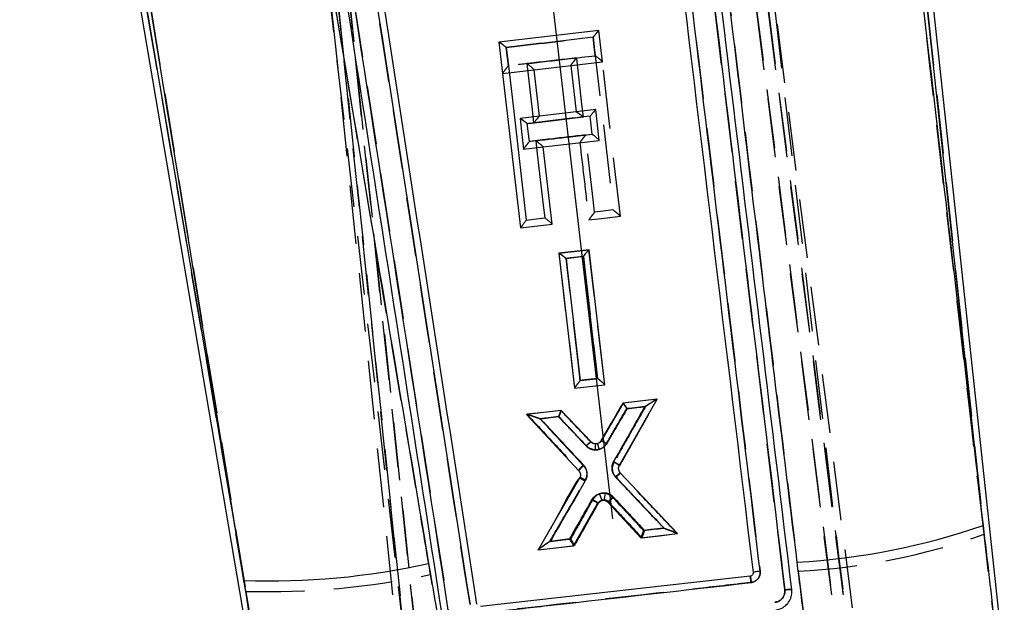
# Model space of a CAD drawing. Extents: x 122 to 736, y 117 to 530.
# Tile 21 of 26: x 161 to 203, y 439 to 464. Entities that reach past the tile are written whole.
import ezdxf

# ---------------------------------------------------------------- set-up
doc = ezdxf.new("R2010")
doc.units = 0
doc.header["$LTSCALE"] = 2
doc.linetypes.add('CENTERX2', pattern=[20.32, 12.7, -2.54, 2.54, -2.54])
doc.linetypes.add('HIDDEN', pattern=[1.905, 1.27, -0.635])
doc.layers.get('0').update_dxf_attribs({"linetype": 'CONTINUOUS'})
doc.layers.add('FORMATO', color=179, linetype='CONTINUOUS')
doc.styles.add('SLDTEXTSTYLE0', font='TXT', dxfattribs={"width": 0.75})
doc.dimstyles.new('SLDDIMSTYLE2', dxfattribs={"dimtxt": 7, "dimasz": 6.604, "dimexe": 0, "dimexo": 0.0625, "dimgap": 1.75, "dimtad": 1, "dimdec": 0, "dimrnd": 1e-09, "dimzin": 12, "dimtxsty": 'SLDTEXTSTYLE0', "dimsah": 1, "dimcen": 0.09, "dimazin": 3, "dimtfac": 1, "dimtofl": 0, "dimtmove": 0, "dimatfit": 3, "dimtolj": 1, "dimtzin": 12})

# ---------------------------------------------------------------- blocks, each defined once
blk = doc.blocks.new('_D_4')
at = {"layer": 'FORMATO'}
for p, q in [((176.273, 530.136), (129.256, 530.136)), ((131.256, 283.175), (131.256, 530.136)), ((158.781, 283.175), (129.256, 283.175))]:
    blk.add_line(p, q, dxfattribs=at)
for points in [[(131.256, 530.136), (130.24, 523.532), (132.272, 523.532)], [(131.256, 283.175), (132.272, 289.779), (130.24, 289.779)]]:
    blk.add_solid(points, dxfattribs=at)
at = {"layer": 'FORMATO', "insert": (122.233, 413.929), "char_height": 7, "attachment_point": 1, "rotation": 90, "style": 'SLDTEXTSTYLE0'}
blk.add_mtext('247', dxfattribs=at)

msp = doc.modelspace()

# ---------------------------------------------------------------- linework, layer by layer
at = {"color": 7, "linetype": 'HIDDEN'}
for p, q in [((196.8049, 431.5274), (185.2544, 521.3731)), ((185.2544, 521.3731), (196.8042, 431.5328)), ((197.7078, 430.9615), (186.0378, 521.4307)), ((185.7782, 521.2168), (197.3095, 431.5211)), ((197.3088, 431.5262), (185.7782, 521.2168)), ((170.5469, 507.1805), (178.6856, 429.4148)), ((178.685, 429.4203), (170.5469, 507.1805)), ((169.8731, 506.0276), (177.9371, 428.6564)), ((178.196, 429.2926), (170.1682, 505.999)), ((170.1682, 505.999), (178.1955, 429.2978)), ((197.2082, 431.5461), (188.5188, 506.0739)), ((178.2864, 429.34), (169.597, 503.8678)), ((170.509, 439.2297), (161.816, 490.3531)), ((171.6581, 487.403), (179.3822, 437.6371)), ((162.7097, 487.0525), (170.509, 439.2297)), ((193.8023, 439.2932), (188.6317, 482.2627)), ((198.3275, 479.6236), (202.4143, 441.6973)), ((181.8557, 461.9261), (181.7632, 462.7209)), ((181.6066, 461.5922), (182.9692, 461.7511)), ((184.5562, 461.9366), (184.789, 459.9402)), ((183.2025, 459.7552), (182.3628, 459.6573)), ((182.7655, 458.657), (182.6749, 459.4349)), ((182.5169, 458.3231), (182.5168, 458.3236)), ((182.5169, 458.3231), (183.358, 458.4212)), ((186.6974, 455.4313), (186.6975, 455.4302)), ((185.3334, 455.2711), (185.3333, 455.2716)), ((184.0379, 453.8309), (184.0365, 453.8307)), ((184.0395, 453.8311), (185.3408, 453.9827)), ((186.0208, 448.1547), (186.0209, 448.1536)), ((188.2942, 447.5311), (188.2965, 447.5314)), ((182.6596, 446.8747), (182.6627, 446.8751)), ((185.417, 445.6819), (185.4172, 445.6817)), ((184.9012, 444.4715), (184.9011, 444.4717)), ((186.6634, 444.6461), (186.6632, 444.6459)), ((186.692, 444.3501), (186.692, 444.3501)), ((186.7027, 444.3203), (186.7028, 444.3202)), ((184.9381, 444.1456), (184.9381, 444.1456))]:
    msp.add_line(p, q, dxfattribs=at)
at = {"color": 7, "linetype": 'CONTINUOUS'}
for p, q in [((161.5483, 490.31), (171.4308, 432.1912)), ((161.816, 490.3531), (170.4285, 439.7029)), ((202.3733, 442.0776), (198.3275, 479.6236)), ((203.2898, 436.1032), (198.5969, 479.6538)), ((185.7629, 463.4462), (181.4491, 462.9432)), ((185.9205, 462.0952), (185.7629, 463.4462)), ((185.6137, 462.3647), (185.5211, 463.1595)), ((181.4491, 462.9432), (182.3837, 454.9272)), ((182.9708, 461.7513), (185.9205, 462.0952)), ((183.2035, 459.7553), (182.9708, 461.7513)), ((185.6311, 460.0384), (183.2035, 459.7553)), ((185.7867, 458.7044), (185.6311, 460.0384)), ((185.4794, 458.9738), (185.3888, 459.7516)), ((183.359, 458.4213), (185.7867, 458.7044)), ((183.7479, 455.0862), (183.359, 458.4213)), ((182.3837, 454.9272), (183.7479, 455.0862)), ((185.3413, 453.9829), (184.0371, 453.8307)), ((184.0371, 453.8307), (184.7162, 448.0015)), ((186.0205, 448.1537), (185.3413, 453.9829)), ((184.7162, 448.0015), (186.0205, 448.1537)), ((186.8151, 447.3591), (185.8724, 445.7348)), ((186.653, 444.6758), (188.2815, 447.5302)), ((188.2815, 447.5302), (186.8151, 447.3591)), ((184.142, 447.0472), (182.6448, 446.8725)), ((182.6448, 446.8725), (184.8981, 444.4401)), ((185.4317, 445.6846), (184.142, 447.0472)), ((185.8726, 445.735), (185.8724, 445.7348)), ((189.1703, 441.7254), (186.692, 444.3501)), ((184.9345, 444.1141), (183.1451, 441.0224)), ((184.6708, 441.2004), (185.7138, 443.0285)), ((186.1585, 443.0796), (187.5843, 441.5403)), ((187.5843, 441.5403), (189.1703, 441.7254)), ((183.1451, 441.0224), (184.6708, 441.2004)), ((192.4331, 440.0382), (192.4339, 440.018)), ((192.313, 439.8852), (180.6505, 438.5686)), ((194.109, 439.2622), (194.1053, 439.3024))]:
    msp.add_line(p, q, dxfattribs=at)
at = {"color": 7, "linetype": 'HIDDEN', "flags": 128}
for points in [[(185.521, 463.1596), (185.5855, 462.6053), (185.8437, 460.3881), (186.3896, 455.6997)], [(185.1027, 459.7183), (185.0382, 460.2726), (184.8055, 462.2705)], [(186.6974, 455.4316), (186.2329, 459.4154), (185.9206, 462.0935)], [(182.3613, 459.6572), (182.4418, 458.967), (182.5168, 458.3237)], [(185.5816, 455.6053), (185.5171, 456.1597), (185.2589, 458.3769), (185.1933, 458.9405)], [(185.3334, 455.2711), (186.0097, 455.35), (186.6975, 455.4302)], [(186.3896, 455.6997), (185.8335, 455.6347), (185.5816, 455.6053)], [(184.0365, 453.8307), (184.3793, 450.8931), (184.7165, 448.0023)], [(184.3493, 453.6084), (184.9055, 453.6733), (185.0973, 453.6957)], [(185.0973, 453.6957), (185.1619, 453.1413), (185.4203, 450.924), (185.7117, 448.4227)], [(186.0208, 448.1549), (185.6835, 451.0455), (185.3408, 453.9827)], [(184.9636, 448.3354), (184.899, 448.8898), (184.6407, 451.1073), (184.3493, 453.6084)], [(184.7166, 448.0016), (185.3645, 448.0771), (186.0209, 448.1536)], [(185.7117, 448.4227), (185.1555, 448.3578), (184.9636, 448.3354)], [(188.2939, 447.5311), (187.5443, 447.4438), (186.7996, 447.357)], [(184.1261, 447.0455), (183.3895, 446.9597), (182.6629, 446.8751)], [(186.9721, 447.1187), (187.5283, 447.1836), (187.5778, 447.1893), (187.7823, 447.2132)], [(183.2431, 446.6835), (183.7993, 446.7484), (184.0202, 446.7742)], [(187.6297, 441.5454), (188.3897, 441.6339), (189.1555, 441.7231)], [(188.5688, 441.9603), (188.0126, 441.8954), (187.738, 441.8634)], [(184.5425, 441.4904), (183.9863, 441.4255), (183.888, 441.414), (183.6519, 441.3864)], [(183.1301, 441.0211), (183.9204, 441.1132), (184.7162, 441.2059)]]:
    msp.add_lwpolyline(points, dxfattribs=at)
at = {"color": 7, "linetype": 'CONTINUOUS', "flags": 128}
for points in [[(181.7633, 462.7209), (181.8278, 462.1664), (182.0861, 459.9488), (182.6319, 455.2609)], [(182.961, 459.4682), (182.8965, 460.0226), (182.6638, 462.0204)], [(183.4399, 455.3552), (183.3754, 455.9096), (183.1172, 458.1272), (183.0516, 458.6904)], [(182.6319, 455.2609), (183.188, 455.3258), (183.4399, 455.3552)], [(185.0979, 453.6958), (184.5418, 453.6308), (184.3499, 453.6084)], [(185.7113, 448.4227), (185.6469, 448.9771), (185.3889, 451.1945), (185.0979, 453.6958)], [(184.3499, 453.6084), (184.4144, 453.054), (184.6723, 450.8365), (184.9633, 448.3353)], [(184.9633, 448.3353), (185.5194, 448.4003), (185.7113, 448.4227)], [(187.7651, 447.2116), (187.2089, 447.1466), (186.988, 447.1207)], [(184.0362, 446.7758), (183.48, 446.7107), (183.4235, 446.7041), (183.2259, 446.6811)], [(187.6932, 441.8584), (188.2493, 441.9234), (188.342, 441.9342), (188.5838, 441.9625)], [(183.667, 441.3877), (184.2232, 441.4527), (184.4978, 441.4848)]]:
    msp.add_lwpolyline(points, dxfattribs=at)
at = {"color": 7, "linetype": 'HIDDEN'}
for centre, radius, start, end in [((184.6943, 444.2523), 0.2771, 42.65964, 42.74206), ((193.0972, 467.67), 27.5932, 272.67165, 289.73419), ((171.4786, 472.5762), 33.3606, 268.33446, 282.13732)]:
    msp.add_arc(centre, radius, start, end, dxfattribs=at)
at = {"color": 7, "linetype": 'CONTINUOUS'}
for centre, radius, start, end in [((193.6173, 442.3144), 7.671, 171.37249, 173.63587), ((192.6882, 469.9207), 29.4795, 273.20863, 289.18002), ((171.5742, 471.0292), 31.3473, 267.90556, 282.593)]:
    msp.add_arc(centre, radius, start, end, dxfattribs=at)
for points, knots in [([(170.3781, 488.4794), (172.2538, 477.1887), (174.9147, 461.1723), (177.6126, 445.1605), (178.4086, 440.4361)], [0, 0, 0, 0, 0.7049424, 1, 1, 1, 1]), ([(170.4285, 439.7029), (169.6566, 444.433), (167.0409, 460.4626), (164.4272, 476.4909), (162.5848, 487.7895)], [0, 0, 0, 0, 0.2950858, 1, 1, 1, 1]), ([(171.3411, 487.3945), (171.3721, 487.1945), (171.5273, 486.1946), (172.1791, 481.9948), (174.7264, 465.5864), (177.153, 449.9768), (179.0821, 437.5674)], [0, 0, 0, 0, 0.0120414, 0.0602071, 0.2528705, 1, 1, 1, 1]), ([(179.3822, 437.6372), (178.0926, 445.9423), (175.5133, 462.5524), (172.9369, 479.161), (171.6486, 487.4653)], [0, 0, 0, 0, 0.500002, 1, 1, 1, 1]), ([(172.7185, 486.8522), (173.9783, 478.7309), (176.4703, 462.6672), (178.9647, 446.6024), (180.1981, 438.6596)], [0, 0, 0, 0, 0.5055711, 1, 1, 1, 1]), ([(180.4996, 438.6827), (179.256, 446.681), (176.7838, 462.5817), (174.3154, 478.4818), (173.0886, 486.384)], [0, 0, 0, 0, 0.5030114, 1, 1, 1, 1]), ([(188.6319, 482.2626), (189.4933, 475.1003), (191.2161, 460.7757), (192.9402, 446.4541), (193.8023, 439.2935)], [0, 0, 0, 0, 0.5000072, 1, 1, 1, 1]), ([(194.1052, 439.3027), (193.2415, 446.4634), (191.514, 460.7849), (189.7894, 475.1097), (188.9271, 482.2721)], [0, 0, 0, 0, 0.4999992, 1, 1, 1, 1]), ([(192.735, 440.1007), (191.9007, 447.0311), (190.2222, 460.9735), (188.5451, 474.9182), (187.7016, 481.9314)], [0, 0, 0, 0, 0.4970738, 1, 1, 1, 1]), ([(187.4154, 481.6772), (187.4218, 481.6241), (187.5249, 480.7676), (188.0147, 476.698), (189.6796, 462.8704), (191.25, 449.848), (192.4331, 440.0382)], [0, 0, 0, 0, 0.00382986, 0.0616999, 0.29318022, 1, 1, 1, 1]), ([(198.0414, 479.5913), (198.8229, 472.818), (200.2658, 460.3122), (201.7109, 447.809), (202.3733, 442.0776)], [0, 0, 0, 0, 0.5416066, 1, 1, 1, 1]), ([(194.3382, 440.4875), (193.6388, 446.2196), (192.1148, 458.7106), (190.6294, 471.2087), (189.8256, 477.9713)], [0, 0, 0, 0, 0.4589035, 1, 1, 1, 1]), ([(185.5211, 463.1595), (185.5218, 463.1604), (185.5375, 463.1801), (185.5862, 463.2411), (185.6567, 463.3277), (185.717, 463.399), (185.7521, 463.4383), (185.759, 463.4435), (185.7624, 463.4461)], [0, 0, 0, 0, 0.0065525, 0.1485293, 0.4635056, 0.6926447, 0.8458369, 1, 1, 1, 1]), ([(185.5211, 463.1595), (184.8928, 463.0862), (183.6402, 462.94), (182.3876, 462.7937), (181.7633, 462.7209)], [0, 0, 0, 0, 0.50158866, 1, 1, 1, 1]), ([(181.7633, 462.7209), (181.7624, 462.7215), (181.7423, 462.7374), (181.6804, 462.7857), (181.5902, 462.8537), (181.5123, 462.9088), (181.4659, 462.9386), (181.4557, 462.9418), (181.4506, 462.9434)], [0, 0, 0, 0, 0.0065686, 0.1508053, 0.4643441, 0.692739, 0.8458902, 1, 1, 1, 1]), ([(182.6638, 462.0204), (183.2459, 462.0883), (184.2292, 462.2031), (185.2125, 462.3179), (185.6137, 462.3647)], [0, 0, 0, 0, 0.5919498, 1, 1, 1, 1]), ([(185.9203, 462.0967), (185.9177, 462.1012), (185.9125, 462.1101), (185.875, 462.1468), (185.8075, 462.2067), (185.7151, 462.2838), (185.6453, 462.3398), (185.6146, 462.364), (185.6137, 462.3647)], [0, 0, 0, 0, 0.1438035, 0.2868643, 0.4919685, 0.776099, 0.9936353, 1, 1, 1, 1]), ([(182.9706, 461.7528), (182.968, 461.7572), (182.9629, 461.7659), (182.9254, 461.8024), (182.858, 461.8622), (182.7656, 461.9392), (182.6957, 461.9953), (182.6647, 462.0197), (182.6638, 462.0204)], [0, 0, 0, 0, 0.1436605, 0.2865886, 0.4913756, 0.7750986, 0.9936384, 1, 1, 1, 1]), ([(185.6306, 460.0383), (185.6271, 460.0357), (185.6201, 460.0305), (185.5849, 459.9912), (185.5245, 459.9199), (185.4539, 459.8333), (185.4052, 459.7722), (185.3895, 459.7525), (185.3888, 459.7516)], [0, 0, 0, 0, 0.1541271, 0.3072862, 0.5363096, 0.8511493, 0.9934442, 1, 1, 1, 1]), ([(183.203, 459.7553), (183.1995, 459.7527), (183.1926, 459.7475), (183.1574, 459.7082), (183.0972, 459.6371), (183.0265, 459.5502), (182.9776, 459.4891), (182.9617, 459.4691), (182.961, 459.4682)], [0, 0, 0, 0, 0.153874, 0.3067907, 0.5352504, 0.8493905, 0.9934269, 1, 1, 1, 1]), ([(185.3888, 459.7516), (185.2034, 459.73), (184.3942, 459.6355), (183.5849, 459.541), (182.961, 459.4682)], [0, 0, 0, 0, 0.2290533, 1, 1, 1, 1]), ([(183.0516, 458.6904), (183.5468, 458.7482), (184.3561, 458.8427), (185.1653, 458.9372), (185.4794, 458.9738)], [0, 0, 0, 0, 0.6119571, 1, 1, 1, 1]), ([(185.7865, 458.7059), (185.7839, 458.7103), (185.7788, 458.7191), (185.7413, 458.7555), (185.674, 458.8152), (185.5815, 458.8924), (185.5114, 458.9486), (185.4802, 458.9731), (185.4794, 458.9738)], [0, 0, 0, 0, 0.1434715, 0.2862101, 0.4905632, 0.7737295, 0.9936419, 1, 1, 1, 1]), ([(183.0516, 458.6904), (183.0525, 458.6897), (183.0837, 458.665), (183.1539, 458.6088), (183.2465, 458.5317), (183.3138, 458.4721), (183.3512, 458.4358), (183.3563, 458.4271), (183.3589, 458.4228)], [0, 0, 0, 0, 0.0063555, 0.2270759, 0.5099088, 0.7140187, 0.8566411, 1, 1, 1, 1]), ([(183.4399, 455.3552), (183.4408, 455.3545), (183.4724, 455.3296), (183.5428, 455.2731), (183.6356, 455.1959), (183.7027, 455.1366), (183.7401, 455.1005), (183.7452, 455.0919), (183.7477, 455.0876)], [0, 0, 0, 0, 0.0063493, 0.2293597, 0.5112604, 0.7146495, 0.8569622, 1, 1, 1, 1]), ([(182.6319, 455.2609), (182.6312, 455.26), (182.6008, 455.2218), (182.5409, 455.1453), (182.4655, 455.0466), (182.4156, 454.9786), (182.3882, 454.9388), (182.3852, 454.9314), (182.3836, 454.9277)], [0, 0, 0, 0, 0.00620781, 0.27260711, 0.53645141, 0.72639216, 0.86290456, 1, 1, 1, 1]), ([(184.3499, 453.6084), (184.349, 453.6091), (184.329, 453.6248), (184.2672, 453.673), (184.1773, 453.741), (184.0996, 453.7962), (184.0534, 453.826), (184.0435, 453.8292), (184.0385, 453.8308)], [0, 0, 0, 0, 0.0065716, 0.1499811, 0.4638783, 0.6925397, 0.8457878, 1, 1, 1, 1]), ([(185.0979, 453.6958), (185.0986, 453.6966), (185.1144, 453.7165), (185.1632, 453.7776), (185.234, 453.8644), (185.2945, 453.9356), (185.33, 453.9749), (185.3371, 453.9802), (185.3407, 453.9828)], [0, 0, 0, 0, 0.0065524, 0.1496329, 0.464139, 0.6929129, 0.8459715, 1, 1, 1, 1]), ([(184.7161, 448.0021), (184.7176, 448.006), (184.7207, 448.0136), (184.7481, 448.0538), (184.7982, 448.1225), (184.8733, 448.221), (184.9328, 448.2969), (184.9626, 448.3344), (184.9633, 448.3353)], [0, 0, 0, 0, 0.137704, 0.2748004, 0.466148, 0.7319528, 0.9937798, 1, 1, 1, 1]), ([(186.0203, 448.155), (186.0178, 448.1592), (186.0127, 448.1675), (185.9755, 448.2033), (185.9088, 448.2621), (185.8156, 448.3395), (185.7446, 448.3965), (185.7122, 448.422), (185.7113, 448.4227)], [0, 0, 0, 0, 0.1423667, 0.2840089, 0.4858772, 0.7657411, 0.9936638, 1, 1, 1, 1]), ([(186.8154, 447.3591), (186.8187, 447.3567), (186.8253, 447.352), (186.8551, 447.3136), (186.8968, 447.2556), (186.9428, 447.1887), (186.9745, 447.1413), (186.9873, 447.1218), (186.988, 447.1207)], [0, 0, 0, 0, 0.1996158, 0.3988094, 0.6087715, 0.8409136, 0.9915257, 1, 1, 1, 1]), ([(188.279, 447.5299), (188.2745, 447.5283), (188.264, 447.5247), (188.2131, 447.4964), (188.097, 447.4263), (187.9384, 447.3251), (187.8142, 447.2441), (187.7661, 447.2123), (187.7651, 447.2116)], [0, 0, 0, 0, 0.0752062, 0.1788958, 0.3661795, 0.7550541, 0.9947211, 1, 1, 1, 1]), ([(182.6481, 446.8728), (182.6531, 446.8724), (182.6648, 446.8714), (182.7213, 446.8558), (182.8496, 446.8152), (183.0279, 446.7532), (183.1682, 446.7023), (183.2248, 446.6815), (183.2259, 446.6811)], [0, 0, 0, 0, 0.0750365, 0.1779058, 0.3623336, 0.7434632, 0.9947235, 1, 1, 1, 1]), ([(184.1419, 447.0471), (184.1401, 447.0442), (184.1364, 447.0383), (184.1184, 446.9943), (184.0929, 446.9285), (184.0644, 446.8528), (184.0447, 446.7991), (184.0366, 446.7769), (184.0362, 446.7758)], [0, 0, 0, 0, 0.1991771, 0.3979406, 0.6074273, 0.8390846, 0.9915683, 1, 1, 1, 1]), ([(186.988, 447.1207), (186.851, 446.8847), (186.5596, 446.3827), (186.2682, 445.8806), (186.1138, 445.6146)], [0, 0, 0, 0, 0.47023584, 1, 1, 1, 1]), ([(186.4103, 444.8376), (186.6783, 445.3072), (187.1299, 446.0986), (187.5815, 446.8899), (187.7651, 447.2116)], [0, 0, 0, 0, 0.5934212, 1, 1, 1, 1]), ([(183.2259, 446.6811), (183.4804, 446.4063), (184.1065, 445.7305), (184.7324, 445.0547), (185.1039, 444.6536)], [0, 0, 0, 0, 0.40653096, 1, 1, 1, 1]), ([(185.23, 445.5143), (185.0183, 445.738), (184.6204, 446.1585), (184.2224, 446.579), (184.0362, 446.7758)], [0, 0, 0, 0, 0.5320059, 1, 1, 1, 1]), ([(185.4317, 445.6846), (185.4282, 445.6837), (185.4212, 445.6821), (185.3829, 445.6522), (185.3277, 445.6046), (185.2729, 445.5547), (185.2393, 445.523), (185.23, 445.5143)], [0, 0, 0, 0, 0.2231959, 0.4463851, 0.669581, 0.9095134, 1, 1, 1, 1]), ([(185.6174, 445.5993), (185.5861, 445.6042), (185.5235, 445.6142), (185.4634, 445.6533), (185.4364, 445.6799), (185.4317, 445.6846)], [0, 0, 0, 0, 0.452591, 0.9051755, 1, 1, 1, 1]), ([(186.1138, 445.6146), (186.0961, 445.5884), (186.0518, 445.523), (185.9692, 445.4504), (185.8484, 445.3797), (185.7279, 445.3432), (185.6346, 445.3429), (185.6045, 445.3428)], [0, 0, 0, 0, 0.1569167, 0.3920371, 0.5377995, 0.8511728, 1, 1, 1, 1]), ([(185.6174, 445.5993), (185.6172, 445.5962), (185.6168, 445.59), (185.6143, 445.5418), (185.6106, 445.4687), (185.6071, 445.3966), (185.605, 445.3527), (185.6045, 445.3428)], [0, 0, 0, 0, 0.2267256, 0.4534469, 0.6801844, 0.9277343, 1, 1, 1, 1]), ([(185.8724, 445.7348), (185.853, 445.7091), (185.814, 445.6579), (185.7275, 445.6111), (185.6588, 445.5982), (185.6221, 445.5992), (185.6174, 445.5993)], [0, 0, 0, 0, 0.3176072, 0.6352275, 0.9527335, 1, 1, 1, 1]), ([(185.8726, 445.735), (185.8764, 445.7354), (185.8842, 445.7361), (185.9288, 445.7165), (185.9922, 445.6841), (186.0522, 445.6506), (186.0933, 445.6267), (186.1078, 445.6182), (186.1138, 445.6146)], [0, 0, 0, 0, 0.220397, 0.4407975, 0.6611954, 0.8816285, 0.9508835, 1, 1, 1, 1]), ([(185.6045, 445.3428), (185.5936, 445.3436), (185.5203, 445.3489), (185.4094, 445.3819), (185.2979, 445.4495), (185.2497, 445.4956), (185.23, 445.5143)], [0, 0, 0, 0, 0.07765616, 0.52434567, 0.80680458, 1, 1, 1, 1]), ([(186.4888, 444.1814), (186.4635, 444.2119), (186.3982, 444.2907), (186.3474, 444.4267), (186.3314, 444.5903), (186.3539, 444.7253), (186.3961, 444.8094), (186.4103, 444.8376)], [0, 0, 0, 0, 0.1680811, 0.4333628, 0.6005213, 0.8658822, 1, 1, 1, 1]), ([(186.4103, 444.8376), (186.4266, 444.8283), (186.4593, 444.8096), (186.5063, 444.7815), (186.5493, 444.7549), (186.5868, 444.7306), (186.6171, 444.7096), (186.6389, 444.6931), (186.6521, 444.681), (186.6527, 444.6775), (186.653, 444.6758)], [0, 0, 0, 0, 0.1250054, 0.2499938, 0.3749987, 0.4999944, 0.6250056, 0.7500006, 0.8749981, 1, 1, 1, 1]), ([(184.8978, 444.4404), (184.8979, 444.4419), (184.898, 444.4451), (184.9089, 444.4596), (184.9273, 444.4806), (184.9531, 444.508), (184.985, 444.5403), (185.0219, 444.5764), (185.0621, 444.6148), (185.09, 444.6407), (185.1039, 444.6536)], [0, 0, 0, 0, 0.1249982, 0.2500013, 0.3750045, 0.4999987, 0.6250019, 0.7499994, 0.8749904, 1, 1, 1, 1]), ([(184.8981, 444.4401), (184.917, 444.415), (184.9548, 444.3649), (184.9755, 444.2716), (184.9683, 444.1845), (184.9446, 444.1352), (184.9345, 444.1141)], [0, 0, 0, 0, 0.2665783, 0.5330899, 0.8001136, 1, 1, 1, 1]), ([(185.1039, 444.6536), (185.1379, 444.6098), (185.2104, 444.5163), (185.2524, 444.3604), (185.2534, 444.196), (185.2222, 444.0796), (185.1849, 444.0109), (185.1775, 443.9971)], [0, 0, 0, 0, 0.23401697, 0.50010157, 0.66735738, 0.93308201, 1, 1, 1, 1]), ([(186.4888, 444.1814), (186.5145, 444.2052), (186.566, 444.2527), (186.6317, 444.3093), (186.6792, 444.3467), (186.6877, 444.349), (186.692, 444.3501)], [0, 0, 0, 0, 0.2499928, 0.4999933, 0.7499985, 1, 1, 1, 1]), ([(186.692, 444.3501), (186.6729, 444.3749), (186.6347, 444.4245), (186.6131, 444.5174), (186.6194, 444.6047), (186.6428, 444.6543), (186.653, 444.6758)], [0, 0, 0, 0, 0.2657679, 0.5315411, 0.7978059, 1, 1, 1, 1]), ([(185.1775, 443.9971), (184.8759, 443.4762), (184.3724, 442.6065), (183.8689, 441.7366), (183.667, 441.3877)], [0, 0, 0, 0, 0.5989217, 1, 1, 1, 1]), ([(184.9345, 444.1141), (184.9392, 444.1143), (184.9487, 444.1148), (185.0054, 444.0897), (185.0845, 444.0495), (185.1465, 444.0146), (185.1775, 443.9971)], [0, 0, 0, 0, 0.2500001, 0.4999996, 0.7499941, 1, 1, 1, 1]), ([(188.5838, 441.9625), (188.3022, 442.2608), (187.6039, 443.0004), (186.9055, 443.74), (186.4888, 444.1814)], [0, 0, 0, 0, 0.403318, 1, 1, 1, 1]), ([(185.4715, 443.1913), (185.4892, 443.2184), (185.5409, 443.2981), (185.6648, 443.4001), (185.8432, 443.4728), (185.9697, 443.4677), (186.0331, 443.4652)], [0, 0, 0, 0, 0.1471203, 0.4310961, 0.7148486, 1, 1, 1, 1]), ([(186.0331, 443.4652), (186.0952, 443.4508), (186.22, 443.422), (186.3155, 443.3368), (186.3634, 443.294)], [0, 0, 0, 0, 0.497881, 1, 1, 1, 1]), ([(184.4978, 441.4848), (184.6448, 441.7426), (184.9694, 442.3114), (185.294, 442.8802), (185.4715, 443.1913)], [0, 0, 0, 0, 0.4530973, 1, 1, 1, 1]), ([(185.4715, 443.1913), (185.4824, 443.185), (185.5036, 443.1728), (185.551, 443.1448), (185.611, 443.1078), (185.6703, 443.0684), (185.7091, 443.0391), (185.7123, 443.032), (185.7138, 443.0285)], [0, 0, 0, 0, 0.0840321, 0.1626273, 0.3719597, 0.5813092, 0.7906528, 1, 1, 1, 1]), ([(185.7138, 443.0285), (185.7322, 443.0541), (185.7691, 443.1052), (185.8525, 443.1529), (185.9307, 443.1702), (185.9777, 443.1661), (185.9936, 443.1647)], [0, 0, 0, 0, 0.2851453, 0.5702813, 0.8553433, 1, 1, 1, 1]), ([(185.9936, 443.1647), (186.0247, 443.1575), (186.0869, 443.1431), (186.1346, 443.1008), (186.1585, 443.0796)], [0, 0, 0, 0, 0.5001877, 1, 1, 1, 1]), ([(186.3634, 443.294), (186.354, 443.2853), (186.335, 443.2676), (186.2938, 443.2284), (186.2425, 443.1781), (186.1933, 443.1268), (186.1614, 443.0901), (186.1594, 443.0831), (186.1585, 443.0796)], [0, 0, 0, 0, 0.0845537, 0.1717441, 0.3788045, 0.5858751, 0.7929429, 1, 1, 1, 1]), ([(186.3634, 443.294), (186.6054, 443.0328), (187.0486, 442.5542), (187.4919, 442.0757), (187.6932, 441.8584)], [0, 0, 0, 0, 0.5458405, 1, 1, 1, 1]), ([(187.6932, 441.8584), (187.6927, 441.8572), (187.6785, 441.8187), (187.6527, 441.7483), (187.6212, 441.6593), (187.5992, 441.5946), (187.5853, 441.5506), (187.5846, 441.5438), (187.5842, 441.5404)], [0, 0, 0, 0, 0.0077529, 0.2565583, 0.4592042, 0.6436495, 0.8217135, 1, 1, 1, 1]), ([(188.5838, 441.9625), (188.585, 441.962), (188.6598, 441.935), (188.8102, 441.8789), (188.9925, 441.8082), (189.1057, 441.7604), (189.1548, 441.7374), (189.1639, 441.7308), (189.1679, 441.7279)], [0, 0, 0, 0, 0.0052099, 0.333213, 0.6716918, 0.8358062, 0.9297056, 1, 1, 1, 1]), ([(202.3733, 442.0776), (202.5489, 440.5704), (202.7739, 438.6393), (202.9977, 436.7083), (203.0469, 436.2845)], [0, 0, 0, 0, 0.7805396, 1, 1, 1, 1]), ([(183.667, 441.3877), (183.6659, 441.3871), (183.5876, 441.3358), (183.4478, 441.2425), (183.2846, 441.1304), (183.1945, 441.0652), (183.1556, 441.0349), (183.1491, 441.0277), (183.1463, 441.0246)], [0, 0, 0, 0, 0.0051648, 0.3893518, 0.6947628, 0.8446087, 0.9326014, 1, 1, 1, 1]), ([(184.4978, 441.4848), (184.4984, 441.4838), (184.5199, 441.4514), (184.5597, 441.3906), (184.6095, 441.3119), (184.6453, 441.2527), (184.6683, 441.2117), (184.67, 441.2043), (184.6709, 441.2006)], [0, 0, 0, 0, 0.00782925, 0.24545081, 0.45141632, 0.63876683, 0.81924936, 1, 1, 1, 1]), ([(178.4086, 440.4361), (178.7508, 438.4138), (179.226, 435.6051), (179.7049, 432.7969), (179.839, 432.0106)], [0, 0, 0, 0, 0.7199917, 1, 1, 1, 1]), ([(195.1676, 433.7674), (194.9818, 435.2692), (194.7047, 437.5091), (194.429, 439.7493), (194.3382, 440.4875)], [0, 0, 0, 0, 0.6704731, 1, 1, 1, 1]), ([(192.4339, 440.018), (192.4332, 440.0092), (192.4311, 439.9852), (192.4152, 439.9478), (192.384, 439.9127), (192.3477, 439.8919), (192.3227, 439.8871), (192.313, 439.8852)], [0, 0, 0, 0, 0.1348222, 0.372373, 0.6101976, 0.8487066, 1, 1, 1, 1]), ([(192.3515, 439.6098), (192.4003, 439.621), (192.4978, 439.6434), (192.6196, 439.7359), (192.7047, 439.8599), (192.7412, 439.9886), (192.7368, 440.0694), (192.735, 440.1007)], [0, 0, 0, 0, 0.2157244, 0.4314803, 0.6474484, 0.863775, 1, 1, 1, 1]), ([(192.735, 440.1007), (192.6952, 440.0955), (192.6155, 440.0852), (192.5153, 440.067), (192.4464, 440.0501), (192.4375, 440.0421), (192.4331, 440.0382)], [0, 0, 0, 0, 0.25201227, 0.50402565, 0.75603693, 1, 1, 1, 1]), ([(171.6138, 432.4195), (171.5481, 432.822), (171.1521, 435.2497), (170.7576, 437.6776), (170.4285, 439.7029)], [0, 0, 0, 0, 0.1657866, 1, 1, 1, 1]), ([(180.684, 438.2897), (180.8857, 438.3125), (181.8942, 438.4266), (185.7834, 438.8665), (189.4709, 439.2838), (192.3515, 439.6097)], [0, 0, 0, 0, 0.05186372, 0.25931912, 1, 1, 1, 1]), ([(192.313, 439.8852), (192.3139, 439.8812), (192.3157, 439.8732), (192.3247, 439.8106), (192.337, 439.7203), (192.3467, 439.6466), (192.3515, 439.6097)], [0, 0, 0, 0, 0.2500007, 0.4999856, 0.7499994, 1, 1, 1, 1]), ([(193.8023, 439.2935), (193.804, 439.2491), (193.8077, 439.1504), (193.7555, 439.003), (193.6547, 438.8737), (193.5225, 438.7859), (193.4236, 438.7658), (193.3779, 438.7565)], [0, 0, 0, 0, 0.1751787, 0.3895234, 0.603363, 0.8168767, 1, 1, 1, 1]), ([(193.4142, 438.4286), (193.5012, 438.4474), (193.6751, 438.4852), (193.8937, 438.647), (194.0477, 438.8656), (194.1117, 439.0834), (194.1097, 439.2168), (194.109, 439.2622)], [0, 0, 0, 0, 0.2213737, 0.442703, 0.6641116, 0.8858541, 1, 1, 1, 1]), ([(194.1053, 439.3026), (194.1003, 439.3055), (194.0905, 439.3114), (194.0203, 439.3119), (193.9205, 439.3064), (193.8417, 439.2979), (193.8023, 439.2936)], [0, 0, 0, 0, 0.2500024, 0.5000022, 0.7500014, 1, 1, 1, 1])]:
    msp.add_open_spline(points, degree=3, knots=knots, dxfattribs=at)
at = {"color": 7, "linetype": 'HIDDEN'}
for points, knots in [([(178.4928, 439.9613), (178.3562, 440.7709), (175.6691, 456.6941), (173.0228, 472.6223), (170.5111, 487.7406)], [0, 0, 0, 0, 0.0508464, 1, 1, 1, 1]), ([(180.198, 438.6596), (178.9647, 446.6025), (176.4701, 462.6673), (173.9781, 478.7309), (172.7182, 486.8523)], [0, 0, 0, 0, 0.4944268, 1, 1, 1, 1]), ([(187.7014, 481.9314), (188.5449, 474.9182), (190.2221, 460.9735), (191.9006, 447.0311), (192.735, 440.1007)], [0, 0, 0, 0, 0.5029266, 1, 1, 1, 1]), ([(202.4143, 441.6973), (201.7252, 447.6592), (200.2653, 460.289), (198.8077, 472.9215), (198.0381, 479.5909)], [0, 0, 0, 0, 0.4720473, 1, 1, 1, 1]), ([(189.8278, 477.9705), (190.6186, 471.3117), (192.1181, 458.687), (193.6564, 446.0694), (194.3834, 440.1067)], [0, 0, 0, 0, 0.5274351, 1, 1, 1, 1]), ([(185.521, 463.1596), (185.5217, 463.1604), (185.5373, 463.1801), (185.586, 463.241), (185.6565, 463.3277), (185.7169, 463.399), (185.752, 463.4383), (185.759, 463.4435), (185.7624, 463.4461)], [0, 0, 0, 0, 0.0065804, 0.1482749, 0.4633472, 0.6925754, 0.8457965, 1, 1, 1, 1]), ([(181.7632, 462.7209), (182.3875, 462.7938), (183.6401, 462.94), (184.8927, 463.0862), (185.521, 463.1596)], [0, 0, 0, 0, 0.49844247, 1, 1, 1, 1]), ([(181.7632, 462.7209), (181.7623, 462.7216), (181.7422, 462.7374), (181.6804, 462.7857), (181.5902, 462.8537), (181.5123, 462.9088), (181.4659, 462.9386), (181.4557, 462.9418), (181.4506, 462.9434)], [0, 0, 0, 0, 0.0065694, 0.1504885, 0.464156, 0.6926598, 0.8458491, 1, 1, 1, 1]), ([(184.8055, 462.2705), (184.219, 462.202), (183.2357, 462.0872), (182.2524, 461.9724), (181.8557, 461.9261)], [0, 0, 0, 0, 0.5965413, 1, 1, 1, 1]), ([(184.5562, 461.9366), (184.5577, 461.9402), (184.5608, 461.9475), (184.5881, 461.987), (184.6378, 462.0546), (184.7135, 462.1536), (184.774, 462.2306), (184.8048, 462.2696), (184.8055, 462.2705)], [0, 0, 0, 0, 0.1364801, 0.2723834, 0.4609199, 0.7228275, 0.9937825, 1, 1, 1, 1]), ([(181.6066, 461.5927), (181.6081, 461.5963), (181.6112, 461.6035), (181.6385, 461.643), (181.6883, 461.7106), (181.7639, 461.8095), (181.8243, 461.8864), (181.855, 461.9252), (181.8557, 461.9261)], [0, 0, 0, 0, 0.1366017, 0.2726268, 0.4614564, 0.7237329, 0.9937805, 1, 1, 1, 1]), ([(182.3628, 459.6573), (182.3678, 459.6557), (182.3779, 459.6525), (182.4243, 459.6227), (182.5021, 459.5676), (182.5922, 459.4996), (182.654, 459.4513), (182.6741, 459.4355), (182.6749, 459.4349)], [0, 0, 0, 0, 0.1541776, 0.3073843, 0.5359582, 0.8497331, 0.9934297, 1, 1, 1, 1]), ([(182.6749, 459.4349), (182.8603, 459.4565), (183.6696, 459.551), (184.4788, 459.6454), (185.1027, 459.7183)], [0, 0, 0, 0, 0.22905582, 1, 1, 1, 1]), ([(184.7905, 459.9404), (184.7956, 459.9388), (184.8058, 459.9355), (184.8523, 459.9057), (184.9304, 459.8506), (185.0204, 459.7826), (185.0821, 459.7346), (185.1019, 459.719), (185.1027, 459.7183)], [0, 0, 0, 0, 0.1544327, 0.3078925, 0.5370167, 0.8514439, 0.9934247, 1, 1, 1, 1]), ([(185.1933, 458.9405), (184.6939, 458.8822), (183.8847, 458.7877), (183.0754, 458.6932), (182.7655, 458.657)], [0, 0, 0, 0, 0.6170904, 1, 1, 1, 1]), ([(185.1933, 458.9405), (185.1926, 458.9396), (185.1619, 458.901), (185.1017, 458.8242), (185.0262, 458.7253), (184.9764, 458.6574), (184.949, 458.6177), (184.946, 458.6104), (184.9444, 458.6067)], [0, 0, 0, 0, 0.0062014, 0.2752032, 0.5379505, 0.7270832, 0.8632578, 1, 1, 1, 1]), ([(182.5168, 458.3237), (182.5183, 458.3273), (182.5214, 458.3347), (182.5488, 458.3743), (182.5986, 458.4422), (182.6741, 458.541), (182.7343, 458.6177), (182.7648, 458.6562), (182.7655, 458.657)], [0, 0, 0, 0, 0.136844, 0.2731007, 0.462482, 0.7255234, 0.9937712, 1, 1, 1, 1]), ([(184.9444, 458.6067), (184.9445, 458.6065), (185.011, 458.0428), (185.1395, 456.931), (185.2693, 455.8195), (185.3333, 455.2717)], [0, 0, 0, 0, 0.0001609, 0.5072138, 1, 1, 1, 1]), ([(185.5816, 455.6053), (185.5809, 455.6045), (185.5505, 455.5662), (185.4905, 455.4896), (185.4151, 455.3908), (185.3652, 455.3227), (185.3379, 455.2829), (185.3348, 455.2754), (185.3333, 455.2717)], [0, 0, 0, 0, 0.0062071, 0.2731013, 0.5367515, 0.7265363, 0.8629727, 1, 1, 1, 1]), ([(186.3896, 455.6997), (186.3905, 455.699), (186.422, 455.6741), (186.4924, 455.6177), (186.5852, 455.5404), (186.6523, 455.4809), (186.6897, 455.4446), (186.6948, 455.436), (186.6974, 455.4316)], [0, 0, 0, 0, 0.0063456, 0.2288306, 0.5109533, 0.7145048, 0.8568916, 1, 1, 1, 1]), ([(184.3493, 453.6084), (184.3484, 453.6091), (184.3285, 453.6249), (184.2667, 453.673), (184.1767, 453.741), (184.099, 453.7962), (184.0529, 453.826), (184.0429, 453.8293), (184.0379, 453.8309)], [0, 0, 0, 0, 0.0065717, 0.1497373, 0.4637807, 0.6925177, 0.8457745, 1, 1, 1, 1]), ([(185.0973, 453.6957), (185.098, 453.6966), (185.1138, 453.7164), (185.1625, 453.7775), (185.2333, 453.8641), (185.2939, 453.9355), (185.3294, 453.9747), (185.3366, 453.98), (185.3402, 453.9826)], [0, 0, 0, 0, 0.006554, 0.1493334, 0.463906, 0.6927762, 0.8459016, 1, 1, 1, 1]), ([(184.7165, 448.0023), (184.7181, 448.0061), (184.7211, 448.0138), (184.7486, 448.0541), (184.7987, 448.1227), (184.8737, 448.2213), (184.9332, 448.2971), (184.9629, 448.3346), (184.9636, 448.3354)], [0, 0, 0, 0, 0.1377607, 0.2749144, 0.46636, 0.7322695, 0.993757, 1, 1, 1, 1]), ([(186.0208, 448.1549), (186.0182, 448.1591), (186.0132, 448.1675), (185.976, 448.2032), (185.9092, 448.2621), (185.8161, 448.3395), (185.7449, 448.3964), (185.7125, 448.422), (185.7117, 448.4227)], [0, 0, 0, 0, 0.1422956, 0.2838798, 0.4856466, 0.7654203, 0.9936708, 1, 1, 1, 1]), ([(186.7992, 447.357), (186.639, 447.0808), (186.3251, 446.5399), (186.0112, 445.9989), (185.8576, 445.7342)], [0, 0, 0, 0, 0.5106501, 1, 1, 1, 1]), ([(186.6632, 444.6459), (186.9319, 445.1205), (187.4763, 446.0824), (188.0207, 447.0442), (188.2965, 447.5314)], [0, 0, 0, 0, 0.49340822, 1, 1, 1, 1]), ([(186.7996, 447.357), (186.8029, 447.3546), (186.8094, 447.3499), (186.8392, 447.3115), (186.881, 447.2535), (186.9269, 447.1866), (186.9585, 447.1392), (186.9714, 447.1197), (186.9721, 447.1187)], [0, 0, 0, 0, 0.199627, 0.3988459, 0.6088287, 0.8410235, 0.9915529, 1, 1, 1, 1]), ([(188.2939, 447.5311), (188.2895, 447.5296), (188.2789, 447.5259), (188.2281, 447.4975), (188.1122, 447.4274), (187.9544, 447.3264), (187.831, 447.2455), (187.7834, 447.2139), (187.7823, 447.2132)], [0, 0, 0, 0, 0.0756068, 0.179787, 0.3676097, 0.7564373, 0.9947145, 1, 1, 1, 1]), ([(182.6596, 446.8747), (183.0372, 446.47), (183.7844, 445.6689), (184.5315, 444.8679), (184.9012, 444.4715)], [0, 0, 0, 0, 0.50523993, 1, 1, 1, 1]), ([(182.6629, 446.8751), (182.6679, 446.8747), (182.6797, 446.8737), (182.7363, 446.8582), (182.8652, 446.8176), (183.0442, 446.7555), (183.1853, 446.705), (183.242, 446.684), (183.2431, 446.6835)], [0, 0, 0, 0, 0.0747118, 0.177258, 0.3615196, 0.7434937, 0.9947206, 1, 1, 1, 1]), ([(184.1261, 447.0455), (184.1242, 447.0426), (184.1205, 447.0367), (184.1025, 446.9927), (184.0769, 446.9269), (184.0485, 446.8512), (184.0287, 446.7975), (184.0206, 446.7754), (184.0202, 446.7742)], [0, 0, 0, 0, 0.1992198, 0.3980266, 0.6075529, 0.8393032, 0.991567, 1, 1, 1, 1]), ([(185.4171, 445.6817), (185.2055, 445.9053), (184.7752, 446.3599), (184.3448, 446.8145), (184.1261, 447.0456)], [0, 0, 0, 0, 0.49187539, 1, 1, 1, 1]), ([(186.0999, 445.6159), (186.2538, 445.881), (186.5445, 446.382), (186.8352, 446.8829), (186.9721, 447.1187)], [0, 0, 0, 0, 0.52924697, 1, 1, 1, 1]), ([(187.7823, 447.2132), (187.597, 446.8859), (187.143, 446.0839), (186.6889, 445.2818), (186.4202, 444.8071)], [0, 0, 0, 0, 0.4081492, 1, 1, 1, 1]), ([(185.1068, 444.6854), (184.7371, 445.0817), (184.1159, 445.7478), (183.4947, 446.4138), (183.2431, 446.6835)], [0, 0, 0, 0, 0.595085, 1, 1, 1, 1]), ([(184.0202, 446.7742), (184.2067, 446.5772), (184.6056, 446.1557), (185.0045, 445.7343), (185.2169, 445.5099)], [0, 0, 0, 0, 0.4675225, 1, 1, 1, 1]), ([(185.417, 445.6819), (185.4135, 445.681), (185.4065, 445.6792), (185.3684, 445.649), (185.3149, 445.6022), (185.2658, 445.5566), (185.2327, 445.5251), (185.2219, 445.5147), (185.2169, 445.5099)], [0, 0, 0, 0, 0.2232306, 0.4464607, 0.669689, 0.8929591, 0.9504895, 1, 1, 1, 1]), ([(185.4172, 445.6817), (185.4171, 445.6817), (185.4171, 445.6818), (185.417, 445.6818), (185.417, 445.6819)], [0, 0, 0, 0, 0.2279027, 1, 1, 1, 1]), ([(185.6965, 445.6085), (185.6965, 445.6085), (185.6821, 445.6049), (185.6364, 445.595), (185.5722, 445.5985), (185.5041, 445.6203), (185.4547, 445.6449), (185.429, 445.6738), (185.4172, 445.6817), (185.4172, 445.6817)], [0, 0, 0, 0, 0.0002035, 0.1472593, 0.4635214, 0.6204113, 0.8580597, 0.9998211, 1, 1, 1, 1]), ([(185.6965, 445.6085), (185.6982, 445.6058), (185.7015, 445.6003), (185.717, 445.5545), (185.739, 445.4844), (185.7598, 445.4148), (185.7721, 445.3723), (185.7749, 445.3627)], [0, 0, 0, 0, 0.2261864, 0.4523656, 0.678568, 0.9277445, 1, 1, 1, 1]), ([(185.7749, 445.3627), (185.7833, 445.3653), (185.8515, 445.3865), (185.9508, 445.4421), (186.0463, 445.534), (186.084, 445.5916), (186.0999, 445.6159)], [0, 0, 0, 0, 0.0622526, 0.5092556, 0.7930932, 1, 1, 1, 1]), ([(185.8576, 445.7342), (185.8615, 445.7346), (185.8692, 445.7355), (185.9139, 445.7163), (185.9776, 445.6844), (186.0332, 445.654), (186.0743, 445.6307), (186.0889, 445.6223), (186.0999, 445.6159)], [0, 0, 0, 0, 0.2203059, 0.4406196, 0.6609196, 0.8812282, 0.91058, 1, 1, 1, 1]), ([(185.2169, 445.5099), (185.2386, 445.4898), (185.295, 445.4375), (185.3915, 445.3848), (185.527, 445.3426), (185.6548, 445.3347), (185.7456, 445.3559), (185.7749, 445.3627)], [0, 0, 0, 0, 0.1467826, 0.3820299, 0.5374369, 0.8507844, 1, 1, 1, 1]), ([(185.1068, 444.6854), (185.0923, 444.6719), (185.0731, 444.6542), (185.0323, 444.6153), (184.9855, 444.5697), (184.9361, 444.5186), (184.9041, 444.4821), (184.9021, 444.4751), (184.9011, 444.4717)], [0, 0, 0, 0, 0.13019601, 0.17178194, 0.37884973, 0.58589107, 0.79294963, 1, 1, 1, 1]), ([(185.1811, 444.0287), (185.1949, 444.0558), (185.2414, 444.1464), (185.2674, 444.3139), (185.2288, 444.5091), (185.1597, 444.6267), (185.1123, 444.6793), (185.1068, 444.6854)], [0, 0, 0, 0, 0.1292895, 0.4329133, 0.6988911, 0.9648355, 1, 1, 1, 1]), ([(186.4202, 444.8071), (186.3972, 444.7569), (186.3482, 444.6493), (186.3442, 444.5149), (186.3655, 444.3789), (186.4062, 444.2651), (186.4727, 444.1842), (186.4994, 444.1518)], [0, 0, 0, 0, 0.2337656, 0.5004535, 0.5554641, 0.8219358, 1, 1, 1, 1]), ([(186.6634, 444.6461), (186.6618, 444.6497), (186.6587, 444.6568), (186.6197, 444.6859), (186.5585, 444.726), (186.4874, 444.7689), (186.439, 444.7964), (186.4202, 444.8071)], [0, 0, 0, 0, 0.2095385, 0.4190819, 0.628629, 0.8557947, 1, 1, 1, 1]), ([(184.9011, 444.4717), (184.9011, 444.4716), (184.9012, 444.4716), (184.9012, 444.4716), (184.9012, 444.4715)], [0, 0, 0, 0, 0.617158, 1, 1, 1, 1]), ([(186.7027, 444.3203), (186.6992, 444.3196), (186.6921, 444.3181), (186.6535, 444.2886), (186.6021, 444.2451), (186.5482, 444.1971), (186.5142, 444.1655), (186.4994, 444.1518)], [0, 0, 0, 0, 0.2229491, 0.4458968, 0.6688518, 0.8553891, 1, 1, 1, 1]), ([(186.6632, 444.6459), (186.6633, 444.6459), (186.6633, 444.646), (186.6633, 444.6461), (186.6634, 444.6461)], [0, 0, 0, 0, 0.2293508, 1, 1, 1, 1]), ([(189.153, 441.7257), (188.7497, 442.1546), (187.9348, 443.0211), (187.1087, 443.8775), (186.7028, 444.3203), (186.7027, 444.3203)], [0, 0, 0, 0, 0.4949972, 0.999966, 1, 1, 1, 1]), ([(184.9381, 444.1456), (184.9381, 444.1456), (184.5742, 443.6604), (184.0563, 442.5616), (183.4374, 441.5322), (183.1314, 441.0233)], [0, 0, 0, 0, 0.0000052, 0.5056308, 1, 1, 1, 1]), ([(183.6519, 441.3864), (183.8569, 441.7408), (184.3667, 442.6216), (184.8764, 443.5024), (185.1811, 444.0287)], [0, 0, 0, 0, 0.402321, 1, 1, 1, 1]), ([(185.1811, 444.0287), (185.1501, 444.0462), (185.0881, 444.0811), (185.0091, 444.1213), (184.9524, 444.1464), (184.9429, 444.1459), (184.9381, 444.1456)], [0, 0, 0, 0, 0.2499992, 0.5000059, 0.7500004, 1, 1, 1, 1]), ([(186.4994, 444.1518), (186.9119, 443.7149), (187.6017, 442.9844), (188.2915, 442.254), (188.5688, 441.9603)], [0, 0, 0, 0, 0.5979842, 1, 1, 1, 1]), ([(185.7895, 443.4369), (185.7842, 443.4348), (185.7208, 443.4094), (185.628, 443.3491), (185.5468, 443.2588), (185.5164, 443.2095), (185.5069, 443.194)], [0, 0, 0, 0, 0.0448741, 0.5412454, 0.8564191, 1, 1, 1, 1]), ([(186.3984, 443.2996), (186.3797, 443.3178), (186.3136, 443.3822), (186.1734, 443.4554), (185.9773, 443.4885), (185.853, 443.4543), (185.7895, 443.4369)], [0, 0, 0, 0, 0.1185904, 0.4197833, 0.7038281, 1, 1, 1, 1]), ([(185.7895, 443.4369), (185.7982, 443.4145), (185.8083, 443.3885), (185.8289, 443.3344), (185.851, 443.2753), (185.8749, 443.2084), (185.8899, 443.1624), (185.8903, 443.156), (185.8905, 443.1527)], [0, 0, 0, 0, 0.1555986, 0.1812478, 0.3859347, 0.5906144, 0.7953106, 1, 1, 1, 1]), ([(185.5069, 443.194), (185.3309, 442.8833), (185.0095, 442.3154), (184.688, 441.7475), (184.5425, 441.4904)], [0, 0, 0, 0, 0.5473099, 1, 1, 1, 1]), ([(184.7163, 441.2062), (184.8851, 441.5044), (185.2295, 442.113), (185.574, 442.7216), (185.7496, 443.032)], [0, 0, 0, 0, 0.4899793, 1, 1, 1, 1]), ([(185.5069, 443.194), (185.518, 443.1877), (185.5392, 443.1756), (185.5867, 443.1477), (185.6466, 443.1111), (185.706, 443.0718), (185.7449, 443.0425), (185.7481, 443.0355), (185.7496, 443.032)], [0, 0, 0, 0, 0.0855861, 0.1626251, 0.3719766, 0.5813174, 0.7906546, 1, 1, 1, 1]), ([(185.7496, 443.032), (185.7543, 443.0394), (185.7694, 443.0637), (185.8112, 443.1118), (185.8599, 443.1369), (185.8905, 443.1527)], [0, 0, 0, 0, 0.1402458, 0.4579394, 1, 1, 1, 1]), ([(185.8905, 443.1527), (185.8618, 443.1385), (185.8046, 443.1102), (185.7679, 443.058), (185.7496, 443.032)], [0, 0, 0, 0, 0.5009226, 1, 1, 1, 1]), ([(186.1941, 443.0845), (186.1703, 443.1051), (186.1228, 443.1464), (186.0307, 443.1736), (185.9507, 443.1725), (185.9058, 443.1577), (185.8905, 443.1527)], [0, 0, 0, 0, 0.284638, 0.5692863, 0.8540001, 1, 1, 1, 1]), ([(185.8905, 443.1527), (185.8905, 443.1527), (185.8918, 443.1531), (185.9216, 443.1662), (185.9863, 443.1761), (186.0823, 443.1627), (186.1514, 443.1246), (186.1855, 443.094), (186.1941, 443.0845), (186.1941, 443.0845)], [0, 0, 0, 0, 0.0001761, 0.0117274, 0.2962814, 0.5807479, 0.8827053, 0.9998144, 1, 1, 1, 1]), ([(186.3984, 443.2996), (186.3893, 443.291), (186.3703, 443.2732), (186.3292, 443.2339), (186.2779, 443.1832), (186.2288, 443.1318), (186.197, 443.095), (186.1951, 443.088), (186.1941, 443.0845)], [0, 0, 0, 0, 0.0825465, 0.17186544, 0.37889498, 0.58593475, 0.79296396, 1, 1, 1, 1]), ([(186.1941, 443.0845), (186.4375, 442.8236), (186.916, 442.3106), (187.3945, 441.7976), (187.6296, 441.5455)], [0, 0, 0, 0, 0.5085891, 1, 1, 1, 1]), ([(187.738, 441.8634), (187.535, 442.081), (187.0885, 442.5597), (186.642, 443.0384), (186.3984, 443.2996)], [0, 0, 0, 0, 0.45451, 1, 1, 1, 1]), ([(187.738, 441.8634), (187.7375, 441.8622), (187.7233, 441.8238), (187.6978, 441.7535), (187.6664, 441.6645), (187.6446, 441.5997), (187.6307, 441.5557), (187.63, 441.5489), (187.6296, 441.5455)], [0, 0, 0, 0, 0.0077532, 0.2559955, 0.4586711, 0.6432756, 0.8215247, 1, 1, 1, 1]), ([(188.5688, 441.9603), (188.5699, 441.9599), (188.6448, 441.9329), (188.7954, 441.8767), (188.9777, 441.806), (189.0908, 441.7582), (189.14, 441.7351), (189.1491, 441.7285), (189.153, 441.7257)], [0, 0, 0, 0, 0.00520872, 0.33347383, 0.67184902, 0.83588859, 0.92974089, 1, 1, 1, 1]), ([(183.6519, 441.3864), (183.6508, 441.3858), (183.5726, 441.3346), (183.433, 441.2414), (183.2699, 441.1294), (183.1796, 441.0641), (183.1407, 441.0337), (183.1342, 441.0265), (183.1314, 441.0233)], [0, 0, 0, 0, 0.0051706, 0.3885579, 0.6943977, 0.8444486, 0.9325347, 1, 1, 1, 1]), ([(184.5425, 441.4904), (184.5432, 441.4894), (184.5649, 441.457), (184.6048, 441.396), (184.6547, 441.3173), (184.6906, 441.2582), (184.7136, 441.2173), (184.7154, 441.2099), (184.7163, 441.2062)], [0, 0, 0, 0, 0.0078083, 0.2460982, 0.452023, 0.6391977, 0.819467, 1, 1, 1, 1]), ([(203.0435, 436.287), (202.9944, 436.7108), (202.7852, 438.5142), (202.575, 440.3177), (202.4143, 441.6973)], [0, 0, 0, 0, 0.234988, 1, 1, 1, 1]), ([(192.735, 440.1007), (192.7367, 440.0694), (192.7411, 439.9886), (192.7047, 439.8599), (192.6196, 439.736), (192.4964, 439.6424), (192.3971, 439.6204), (192.3466, 439.6092)], [0, 0, 0, 0, 0.135284, 0.3501165, 0.5645908, 0.7788369, 1, 1, 1, 1]), ([(194.3834, 440.1067), (194.4585, 439.4962), (194.7183, 437.3846), (194.9792, 435.2732), (195.1647, 433.7723)], [0, 0, 0, 0, 0.2891298, 1, 1, 1, 1]), ([(179.8409, 432.0156), (179.7071, 432.8006), (179.2559, 435.4489), (178.808, 438.0977), (178.4928, 439.9613)], [0, 0, 0, 0, 0.2964305, 1, 1, 1, 1]), ([(192.3466, 439.6092), (192.1449, 439.5863), (191.1364, 439.4722), (187.2489, 439.0323), (183.563, 438.6154), (180.684, 438.2897)], [0, 0, 0, 0, 0.0518854, 0.2594278, 1, 1, 1, 1]), ([(192.3466, 439.6092), (192.3424, 439.6461), (192.3339, 439.72), (192.3231, 439.8105), (192.3153, 439.8731), (192.3138, 439.8811), (192.313, 439.8852)], [0, 0, 0, 0, 0.2499805, 0.5000047, 0.7500011, 1, 1, 1, 1]), ([(170.509, 439.2297), (170.8122, 437.3632), (171.1808, 435.0941), (171.5508, 432.8252), (171.6164, 432.4227)], [0, 0, 0, 0, 0.8226033, 1, 1, 1, 1]), ([(193.3782, 438.7566), (193.4152, 438.7635), (193.5056, 438.7805), (193.6349, 438.8565), (193.7429, 438.9809), (193.806, 439.1336), (193.8035, 439.2408), (193.8023, 439.2932)], [0, 0, 0, 0, 0.1483066, 0.3627941, 0.5777619, 0.7935332, 1, 1, 1, 1]), ([(193.8022, 439.2935), (193.8417, 439.2977), (193.9205, 439.3063), (194.0203, 439.3118), (194.0905, 439.3113), (194.1004, 439.3054), (194.1053, 439.3024)], [0, 0, 0, 0, 0.2500024, 0.5000036, 0.7500016, 1, 1, 1, 1])]:
    msp.add_open_spline(points, degree=3, knots=knots, dxfattribs=at)
at = {"layer": 'FORMATO', "linetype": 'CENTERX2'}
msp.add_line((178.7105, 507.9507), (189.6809, 413.8587), dxfattribs=at)

# ---------------------------------------------------------------- dimensions: what is measured, and where the dimension line sits
at = {"layer": 'FORMATO'}
dim = msp.add_linear_dim(base=(131.2563, 530.1357), p1=(160.7813, 283.1752), p2=(178.2727, 530.1357), angle=90, dimstyle='SLDDIMSTYLE2', dxfattribs=at)
dim.commit()
dim.dimension.update_dxf_attribs({"geometry": '_D_4', "text_midpoint": (131.2563, 421.6871), "dimtype": 160})

doc.saveas('drawing.dxf')
